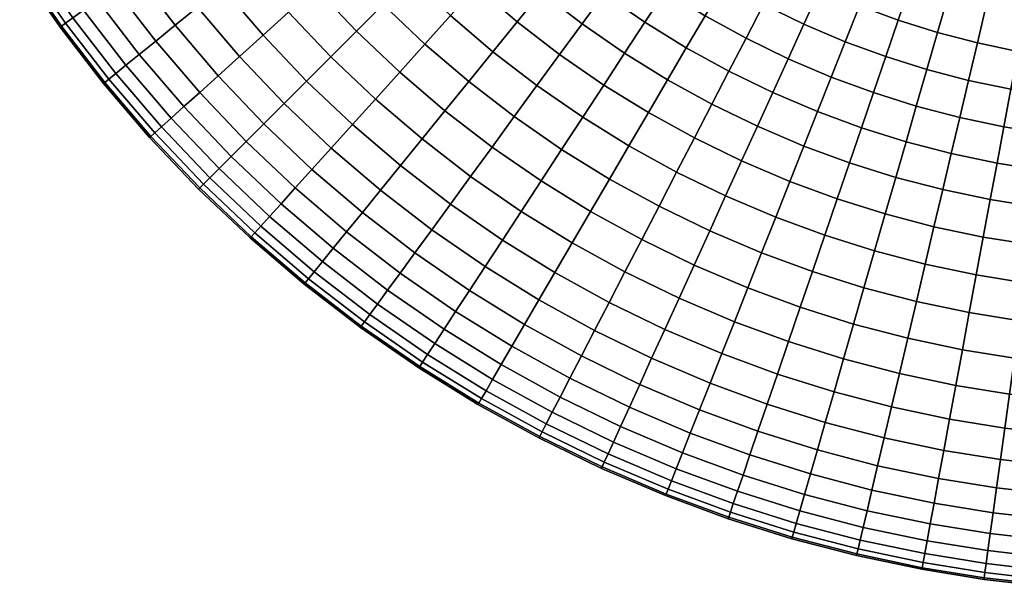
# Model space of a CAD drawing. Extents: x -120 to 2831, y -92 to 75.
# Tile 1 of 256: x -108 to -54, y -75 to -44. Entities that reach past the tile are written whole.
import ezdxf

# ---------------------------------------------------------------- set-up
doc = ezdxf.new("R2010")
doc.units = 0
doc.layers.add('GLASS', color=18, linetype='CONTINUOUS')

msp = doc.modelspace()

# ---------------------------------------------------------------- meshes
at = {"layer": 'GLASS'}
mesh = msp.add_polyface(dxfattribs=at)
corners = [(-100.366, -44.976, 34.812), (-97.973, -47.771, 34.812), (-96.96, -46.858, 36.682), (-99.307, -44.115, 36.682), (-101.262, -45.703, 32.834), (-98.83, -48.544, 32.834), (-101.987, -46.292, 30.782), (-99.524, -49.17, 30.782), (-102.539, -46.741, 28.691), (-100.052, -49.646, 28.691), (-102.922, -47.051, 26.594), (-100.418, -49.976, 26.594), (-103.142, -47.231, 24.522), (-100.63, -50.167, 24.522), (-103.213, -47.288, 22.5), (-100.697, -50.227, 22.5), (-103.142, -47.231, 20.478), (-100.63, -50.167, 20.478), (-102.922, -47.051, 18.406), (-100.418, -49.976, 18.406), (-102.539, -46.741, 16.309), (-100.052, -49.646, 16.309), (-101.987, -46.292, 14.218), (-99.524, -49.17, 14.218), (-101.262, -45.703, 12.166), (-98.83, -48.544, 12.166), (-100.366, -44.976, 10.188), (-97.973, -47.771, 10.188), (-99.307, -44.115, 8.318), (-96.96, -46.858, 8.318), (-100.252, -40.337, 38.41), (-98.098, -43.133, 38.41), (-96.757, -42.043, 39.968), (-98.856, -39.318, 39.968), (-101.51, -41.256, 36.682), (-102.612, -42.061, 34.812), (-103.544, -42.741, 32.834), (-104.299, -43.292, 30.782), (-104.873, -43.711, 28.691), (-105.271, -44.002, 26.594), (-105.501, -44.17, 24.522), (-105.574, -44.223, 22.5), (-105.501, -44.17, 20.478), (-105.271, -44.002, 18.406), (-104.873, -43.711, 16.309), (-104.299, -43.292, 14.218), (-103.544, -42.741, 12.166), (-102.612, -42.061, 10.188), (-101.51, -41.256, 8.318), (-100.252, -40.337, 6.59), (-98.098, -43.133, 6.59), (-105.671, -39.665, 32.834), (-104.705, -39.034, 34.812), (-106.452, -40.176, 30.782), (-107.048, -40.566, 28.691), (-107.46, -40.835, 26.594), (-107.698, -40.991, 24.522), (-107.775, -41.041, 22.5), (-107.698, -40.991, 20.478), (-107.46, -40.835, 18.406), (-107.048, -40.566, 16.309), (-106.452, -40.176, 14.218), (-105.671, -39.665, 12.166), (-104.705, -39.034, 10.188)]
mesh.append_faces([[corners[k] for k in face] for face in [(0, 1, 2, 3), (4, 5, 1, 0), (6, 7, 5, 4), (8, 9, 7, 6), (10, 11, 9, 8), (12, 13, 11, 10), (14, 15, 13, 12), (16, 17, 15, 14), (18, 19, 17, 16), (20, 21, 19, 18), (22, 23, 21, 20), (24, 25, 23, 22), (26, 27, 25, 24), (28, 29, 27, 26), (30, 31, 32, 33), (34, 3, 31, 30), (35, 0, 3, 34), (36, 4, 0, 35), (37, 6, 4, 36), (38, 8, 6, 37), (39, 10, 8, 38), (40, 12, 10, 39), (41, 14, 12, 40), (42, 16, 14, 41), (43, 18, 16, 42), (44, 20, 18, 43), (45, 22, 20, 44), (46, 24, 22, 45), (47, 26, 24, 46), (48, 28, 26, 47), (49, 50, 28, 48), (51, 36, 35, 52), (53, 37, 36, 51), (54, 38, 37, 53), (55, 39, 38, 54), (56, 40, 39, 55), (57, 41, 40, 56), (58, 42, 41, 57), (59, 43, 42, 58), (60, 44, 43, 59), (61, 45, 44, 60), (62, 46, 45, 61), (63, 47, 46, 62)]])
mesh = msp.add_polyface(dxfattribs=at)
corners = [(-70.453, -43.591, 0.091), (-68.22, -44.82, 0.091), (-69.15, -46.616, 0), (-71.473, -45.337, 0), (-71.473, -45.337, 45), (-69.15, -46.616, 45), (-68.22, -44.82, 44.909), (-70.453, -43.591, 44.909), (-72.492, -47.083, 44.909), (-70.08, -48.411, 44.909), (-73.537, -48.872, 44.624), (-71.033, -50.251, 44.624), (-72.492, -47.083, 0.091), (-70.08, -48.411, 0.091), (-71.033, -50.251, 0.376), (-73.537, -48.872, 0.376), (-71.473, -45.337, 0), (-69.15, -46.616, 0), (-72.622, -42.25, 0.091), (-73.729, -43.942, 0), (-71.488, -40.515, 0.376), (-69.408, -41.801, 0.376), (-72.622, -42.25, 44.909), (-69.408, -41.801, 44.624), (-71.488, -40.515, 44.624), (-73.729, -43.942, 45), (-74.835, -45.634, 44.909), (-75.969, -47.369, 44.624), (-77.116, -49.124, 44.131), (-74.595, -50.683, 44.131), (-75.969, -47.369, 0.376), (-74.595, -50.683, 0.869), (-77.116, -49.124, 0.869), (-74.835, -45.634, 0.091), (-73.729, -43.942, 0), (-74.764, -40.769, 0.091), (-75.956, -42.402, 0), (-73.542, -39.095, 0.376), (-75.956, -42.402, 45), (-74.764, -40.769, 44.909), (-77.148, -44.035, 44.909), (-78.37, -45.709, 44.624), (-79.607, -47.402, 44.131), (-78.37, -45.709, 0.376), (-79.607, -47.402, 0.869), (-77.148, -44.035, 0.091), (-75.956, -42.402, 0), (-76.827, -39.18, 0.091), (-78.102, -40.749, 0), (-78.102, -40.749, 45), (-76.827, -39.18, 44.909), (-79.376, -42.318, 44.909), (-80.683, -43.927, 44.624), (-82.005, -45.555, 44.131), (-83.324, -47.178, 43.42), (-80.84, -49.091, 43.42), (-84.617, -48.77, 42.486), (-82.05, -50.749, 42.486), (-83.324, -47.178, 1.58), (-80.84, -49.091, 1.58), (-82.05, -50.749, 2.514), (-84.617, -48.77, 2.514), (-82.005, -45.555, 0.869), (-80.683, -43.927, 0.376), (-79.376, -42.318, 0.091), (-78.102, -40.749, 0), (-82.901, -42.028, 44.624), (-81.513, -40.489, 44.909), (-84.305, -43.586, 44.131), (-85.706, -45.139, 43.42), (-84.305, -43.586, 0.869), (-85.706, -45.139, 1.58), (-82.901, -42.028, 0.376), (-81.513, -40.489, 0.091)]
mesh.append_faces([[corners[k] for k in face] for face in [(0, 1, 2, 3), (4, 5, 6, 7), (8, 9, 5, 4), (10, 11, 9, 8), (12, 13, 14, 15), (16, 17, 13, 12), (18, 0, 3, 19), (20, 21, 0, 18), (22, 7, 23, 24), (25, 4, 7, 22), (26, 8, 4, 25), (27, 10, 8, 26), (28, 29, 10, 27), (30, 15, 31, 32), (33, 12, 15, 30), (34, 16, 12, 33), (35, 18, 19, 36), (37, 20, 18, 35), (38, 25, 22, 39), (40, 26, 25, 38), (41, 27, 26, 40), (42, 28, 27, 41), (43, 30, 32, 44), (45, 33, 30, 43), (46, 34, 33, 45), (47, 35, 36, 48), (49, 38, 39, 50), (51, 40, 38, 49), (52, 41, 40, 51), (53, 42, 41, 52), (54, 55, 42, 53), (56, 57, 55, 54), (58, 59, 60, 61), (62, 44, 59, 58), (63, 43, 44, 62), (64, 45, 43, 63), (65, 46, 45, 64), (66, 52, 51, 67), (68, 53, 52, 66), (69, 54, 53, 68), (70, 62, 58, 71), (72, 63, 62, 70), (73, 64, 63, 72)]])
mesh = msp.add_polyface(dxfattribs=at)
corners = [(-87.08, -46.662, 42.486), (-84.617, -48.77, 42.486), (-83.324, -47.178, 43.42), (-85.706, -45.139, 43.42), (-88.405, -48.131, 41.332), (-85.865, -50.306, 41.332), (-89.657, -49.52, 39.968), (-87.043, -51.757, 39.968), (-88.405, -48.131, 3.668), (-85.865, -50.306, 3.668), (-87.043, -51.757, 5.032), (-89.657, -49.52, 5.032), (-87.08, -46.662, 2.514), (-84.617, -48.77, 2.514), (-85.706, -45.139, 1.58), (-83.324, -47.178, 1.58), (-86.501, -41.501, 44.131), (-84.305, -43.586, 44.131), (-82.901, -42.028, 44.624), (-85.018, -40.018, 44.624), (-87.979, -42.979, 43.42), (-89.43, -44.43, 42.486), (-90.829, -45.829, 41.332), (-92.151, -47.151, 39.968), (-93.373, -48.373, 38.41), (-90.814, -50.803, 38.41), (-92.151, -47.151, 5.032), (-90.814, -50.803, 6.59), (-93.373, -48.373, 6.59), (-90.829, -45.829, 3.668), (-89.43, -44.43, 2.514), (-87.979, -42.979, 1.58), (-86.501, -41.501, 0.869), (-84.305, -43.586, 0.869), (-85.018, -40.018, 0.376), (-82.901, -42.028, 0.376), (-90.139, -40.706, 43.42), (-88.586, -39.305, 44.131), (-91.662, -42.08, 42.486), (-93.131, -43.405, 41.332), (-94.52, -44.657, 39.968), (-95.803, -45.814, 38.41), (-96.96, -46.858, 36.682), (-94.475, -49.475, 36.682), (-97.973, -47.771, 34.812), (-95.44, -50.44, 34.812), (-98.83, -48.544, 32.834), (-96.256, -51.256, 32.834), (-97.973, -47.771, 10.188), (-95.44, -50.44, 10.188), (-96.256, -51.256, 12.166), (-98.83, -48.544, 12.166), (-96.96, -46.858, 8.318), (-94.475, -49.475, 8.318), (-95.803, -45.814, 6.59), (-94.52, -44.657, 5.032), (-93.131, -43.405, 3.668), (-91.662, -42.08, 2.514), (-90.139, -40.706, 1.58), (-88.586, -39.305, 0.869), (-95.306, -40.865, 41.332), (-93.77, -39.618, 42.486), (-96.757, -42.043, 39.968), (-98.098, -43.133, 38.41), (-99.307, -44.115, 36.682), (-98.098, -43.133, 6.59), (-99.307, -44.115, 8.318), (-96.757, -42.043, 5.032), (-95.306, -40.865, 3.668), (-93.77, -39.618, 2.514), (-98.856, -39.318, 5.032), (-100.252, -40.337, 6.59)]
mesh.append_faces([[corners[k] for k in face] for face in [(0, 1, 2, 3), (4, 5, 1, 0), (6, 7, 5, 4), (8, 9, 10, 11), (12, 13, 9, 8), (14, 15, 13, 12), (16, 17, 18, 19), (20, 3, 17, 16), (21, 0, 3, 20), (22, 4, 0, 21), (23, 6, 4, 22), (24, 25, 6, 23), (26, 11, 27, 28), (29, 8, 11, 26), (30, 12, 8, 29), (31, 14, 12, 30), (32, 33, 14, 31), (34, 35, 33, 32), (36, 20, 16, 37), (38, 21, 20, 36), (39, 22, 21, 38), (40, 23, 22, 39), (41, 24, 23, 40), (42, 43, 24, 41), (44, 45, 43, 42), (46, 47, 45, 44), (48, 49, 50, 51), (52, 53, 49, 48), (54, 28, 53, 52), (55, 26, 28, 54), (56, 29, 26, 55), (57, 30, 29, 56), (58, 31, 30, 57), (59, 32, 31, 58), (60, 39, 38, 61), (62, 40, 39, 60), (63, 41, 40, 62), (64, 42, 41, 63), (65, 54, 52, 66), (67, 55, 54, 65), (68, 56, 55, 67), (69, 57, 56, 68), (70, 67, 65, 71)]])
mesh = msp.add_polyface(dxfattribs=at)
corners = [(-58.949, -48.513, 0.091), (-56.581, -49.132, 0.091), (-57.044, -51.1, 0), (-59.507, -50.456, 0), (-58.376, -46.521, 0.376), (-56.105, -47.115, 0.376), (-57.796, -44.506, 0.869), (-55.624, -45.074, 0.869), (-57.219, -42.496, 1.58), (-55.144, -43.038, 1.58), (-57.796, -44.506, 44.131), (-55.624, -45.074, 44.131), (-55.144, -43.038, 43.42), (-57.219, -42.496, 43.42), (-58.376, -46.521, 44.624), (-56.105, -47.115, 44.624), (-58.949, -48.513, 44.909), (-56.581, -49.132, 44.909), (-59.507, -50.456, 45), (-57.044, -51.1, 45), (-61.284, -47.78, 0.091), (-61.936, -49.693, 0), (-60.615, -45.818, 0.376), (-59.939, -43.833, 0.869), (-59.264, -41.854, 1.58), (-59.939, -43.833, 44.131), (-59.264, -41.854, 43.42), (-60.615, -45.818, 44.624), (-61.284, -47.78, 44.909), (-61.936, -49.693, 45), (-63.581, -46.934, 0.091), (-64.325, -48.814, 0), (-62.818, -45.007, 0.376), (-62.046, -43.058, 0.869), (-61.276, -41.113, 1.58), (-62.046, -43.058, 44.131), (-61.276, -41.113, 43.42), (-62.818, -45.007, 44.624), (-63.581, -46.934, 44.909), (-64.325, -48.814, 45), (-65.927, -45.936, 0.091), (-66.765, -47.776, 0), (-65.068, -44.05, 0.376), (-64.198, -42.142, 0.869), (-63.331, -40.239, 1.58), (-65.068, -44.05, 44.624), (-64.198, -42.142, 44.131), (-65.927, -45.936, 44.909), (-66.765, -47.776, 45), (-67.603, -49.616, 44.909), (-65.069, -50.694, 44.909), (-66.765, -47.776, 0), (-64.325, -48.814, 0), (-65.069, -50.694, 0.091), (-67.603, -49.616, 0.091), (-68.22, -44.82, 0.091), (-69.15, -46.616, 0), (-67.266, -42.98, 0.376), (-66.302, -41.118, 0.869), (-67.266, -42.98, 44.624), (-66.302, -41.118, 44.131), (-68.22, -44.82, 44.909), (-69.15, -46.616, 45), (-70.08, -48.411, 44.909), (-69.15, -46.616, 0), (-70.08, -48.411, 0.091), (-69.408, -41.801, 0.376), (-70.453, -43.591, 0.091), (-70.453, -43.591, 44.909), (-69.408, -41.801, 44.624)]
mesh.append_faces([[corners[k] for k in face] for face in [(0, 1, 2, 3), (4, 5, 1, 0), (6, 7, 5, 4), (8, 9, 7, 6), (10, 11, 12, 13), (14, 15, 11, 10), (16, 17, 15, 14), (18, 19, 17, 16), (20, 0, 3, 21), (22, 4, 0, 20), (23, 6, 4, 22), (24, 8, 6, 23), (25, 10, 13, 26), (27, 14, 10, 25), (28, 16, 14, 27), (29, 18, 16, 28), (30, 20, 21, 31), (32, 22, 20, 30), (33, 23, 22, 32), (34, 24, 23, 33), (35, 25, 26, 36), (37, 27, 25, 35), (38, 28, 27, 37), (39, 29, 28, 38), (40, 30, 31, 41), (42, 32, 30, 40), (43, 33, 32, 42), (44, 34, 33, 43), (45, 37, 35, 46), (47, 38, 37, 45), (48, 39, 38, 47), (49, 50, 39, 48), (51, 52, 53, 54), (55, 40, 41, 56), (57, 42, 40, 55), (58, 43, 42, 57), (59, 45, 46, 60), (61, 47, 45, 59), (62, 48, 47, 61), (63, 49, 48, 62), (64, 51, 54, 65), (66, 57, 55, 67), (68, 61, 59, 69)]])
mesh = msp.add_polyface(dxfattribs=at)
corners = [(-49.422, -48.203, 0.376), (-47.213, -48.355, 0.376), (-47.308, -50.425, 0.091), (-49.612, -50.267, 0.091), (-49.231, -46.115, 0.869), (-47.118, -46.261, 0.869), (-49.04, -44.033, 1.58), (-47.022, -44.172, 1.58), (-48.852, -41.989, 2.514), (-46.928, -42.122, 2.514), (-49.04, -44.033, 43.42), (-47.022, -44.172, 43.42), (-46.928, -42.122, 42.486), (-48.852, -41.989, 42.486), (-49.231, -46.115, 44.131), (-47.118, -46.261, 44.131), (-49.422, -48.203, 44.624), (-47.213, -48.355, 44.624), (-49.612, -50.267, 44.909), (-47.308, -50.425, 44.909), (-51.622, -47.951, 0.376), (-51.906, -50.004, 0.091), (-51.335, -45.874, 0.869), (-51.049, -43.802, 1.58), (-50.769, -41.769, 2.514), (-51.049, -43.802, 43.42), (-50.769, -41.769, 42.486), (-51.335, -45.874, 44.131), (-51.622, -47.951, 44.624), (-51.906, -50.004, 44.909), (-53.808, -47.598, 0.376), (-54.185, -49.636, 0.091), (-53.427, -45.536, 0.869), (-53.046, -43.48, 1.58), (-52.673, -41.462, 2.514), (-53.046, -43.48, 43.42), (-52.673, -41.462, 42.486), (-53.427, -45.536, 44.131), (-53.808, -47.598, 44.624), (-54.185, -49.636, 44.909), (-56.105, -47.115, 0.376), (-56.581, -49.132, 0.091), (-55.624, -45.074, 0.869), (-55.144, -43.038, 1.58), (-54.674, -41.041, 2.514), (-55.144, -43.038, 43.42), (-54.674, -41.041, 42.486), (-55.624, -45.074, 44.131), (-56.105, -47.115, 44.624), (-56.581, -49.132, 44.909), (-57.044, -51.1, 45), (-54.553, -51.624, 45), (-56.652, -40.524, 2.514), (-57.219, -42.496, 1.58), (-57.219, -42.496, 43.42), (-56.652, -40.524, 42.486), (-45, -46.309, 0.869), (-45, -48.406, 0.376), (-45, -50.478, 0.091), (-45, -42.166, 2.514), (-45, -44.218, 1.58), (-45, -46.309, 44.131), (-45, -44.218, 43.42), (-45, -50.478, 44.909), (-45, -48.406, 44.624), (-45, -42.166, 42.486)]
mesh.append_faces([[corners[k] for k in face] for face in [(0, 1, 2, 3), (4, 5, 1, 0), (6, 7, 5, 4), (8, 9, 7, 6), (10, 11, 12, 13), (14, 15, 11, 10), (16, 17, 15, 14), (18, 19, 17, 16), (20, 0, 3, 21), (22, 4, 0, 20), (23, 6, 4, 22), (24, 8, 6, 23), (25, 10, 13, 26), (27, 14, 10, 25), (28, 16, 14, 27), (29, 18, 16, 28), (30, 20, 21, 31), (32, 22, 20, 30), (33, 23, 22, 32), (34, 24, 23, 33), (35, 25, 26, 36), (37, 27, 25, 35), (38, 28, 27, 37), (39, 29, 28, 38), (40, 30, 31, 41), (42, 32, 30, 40), (43, 33, 32, 42), (44, 34, 33, 43), (45, 35, 36, 46), (47, 37, 35, 45), (48, 38, 37, 47), (49, 39, 38, 48), (50, 51, 39, 49), (52, 44, 43, 53), (54, 45, 46, 55), (56, 57, 1, 5), (57, 58, 2, 1), (59, 60, 7, 9), (60, 56, 5, 7), (61, 62, 11, 15), (63, 64, 17, 19), (64, 61, 15, 17), (62, 65, 12, 11)]])
mesh = msp.add_polyface(dxfattribs=at)
corners = [(-71.049, -57.18, 42.486), (-68.129, -58.422, 42.486), (-67.373, -56.515, 43.42), (-70.199, -55.313, 43.42), (-70.199, -55.313, 1.58), (-67.373, -56.515, 1.58), (-68.129, -58.422, 2.514), (-71.049, -57.18, 2.514), (-71.033, -50.251, 44.624), (-68.462, -51.501, 44.624), (-67.603, -49.616, 44.909), (-70.08, -48.411, 44.909), (-71.998, -52.113, 44.131), (-69.332, -53.41, 44.131), (-72.959, -53.969, 43.42), (-73.903, -55.791, 42.486), (-74.813, -57.548, 41.332), (-71.869, -58.98, 41.332), (-73.903, -55.791, 2.514), (-71.869, -58.98, 3.668), (-74.813, -57.548, 3.668), (-72.959, -53.969, 1.58), (-71.998, -52.113, 0.869), (-69.332, -53.41, 0.869), (-71.033, -50.251, 0.376), (-68.462, -51.501, 0.376), (-70.08, -48.411, 0.091), (-67.603, -49.616, 0.091), (-74.595, -50.683, 44.131), (-73.537, -48.872, 44.624), (-75.649, -52.489, 43.42), (-76.684, -54.261, 42.486), (-77.681, -55.969, 41.332), (-77.681, -55.969, 3.668), (-75.673, -59.208, 5.032), (-78.624, -57.583, 5.032), (-76.684, -54.261, 2.514), (-75.649, -52.489, 1.58), (-74.595, -50.683, 0.869), (-73.537, -48.872, 0.376), (-78.261, -50.874, 43.42), (-77.116, -49.124, 44.131), (-79.383, -52.592, 42.486), (-80.466, -54.248, 41.332), (-81.489, -55.812, 39.968), (-78.624, -57.583, 39.968), (-82.435, -57.259, 38.41), (-79.495, -59.076, 38.41), (-81.489, -55.812, 5.032), (-79.495, -59.076, 6.59), (-82.435, -57.259, 6.59), (-80.466, -54.248, 3.668), (-79.383, -52.592, 2.514), (-78.261, -50.874, 1.58), (-77.116, -49.124, 0.869), (-80.84, -49.091, 43.42), (-79.607, -47.402, 44.131), (-82.05, -50.749, 42.486), (-83.216, -52.346, 41.332), (-84.318, -53.856, 39.968), (-85.337, -55.252, 38.41), (-84.318, -53.856, 5.032), (-85.337, -55.252, 6.59), (-83.216, -52.346, 3.668), (-82.05, -50.749, 2.514), (-80.84, -49.091, 1.58), (-79.607, -47.402, 0.869), (-85.865, -50.306, 41.332), (-84.617, -48.77, 42.486), (-84.617, -48.77, 2.514), (-85.865, -50.306, 3.668)]
mesh.append_faces([[corners[k] for k in face] for face in [(0, 1, 2, 3), (4, 5, 6, 7), (8, 9, 10, 11), (12, 13, 9, 8), (14, 3, 13, 12), (15, 0, 3, 14), (16, 17, 0, 15), (18, 7, 19, 20), (21, 4, 7, 18), (22, 23, 4, 21), (24, 25, 23, 22), (26, 27, 25, 24), (28, 12, 8, 29), (30, 14, 12, 28), (31, 15, 14, 30), (32, 16, 15, 31), (33, 20, 34, 35), (36, 18, 20, 33), (37, 21, 18, 36), (38, 22, 21, 37), (39, 24, 22, 38), (40, 30, 28, 41), (42, 31, 30, 40), (43, 32, 31, 42), (44, 45, 32, 43), (46, 47, 45, 44), (48, 35, 49, 50), (51, 33, 35, 48), (52, 36, 33, 51), (53, 37, 36, 52), (54, 38, 37, 53), (55, 40, 41, 56), (57, 42, 40, 55), (58, 43, 42, 57), (59, 44, 43, 58), (60, 46, 44, 59), (61, 48, 50, 62), (63, 51, 48, 61), (64, 52, 51, 63), (65, 53, 52, 64), (66, 54, 53, 65), (67, 58, 57, 68), (69, 64, 63, 70)]])
mesh = msp.add_polyface(dxfattribs=at)
corners = [(-92.288, -58.213, 22.5), (-89.223, -60.575, 22.5), (-89.17, -60.501, 24.522), (-92.231, -58.143, 24.522), (-92.231, -58.143, 20.478), (-89.17, -60.501, 20.478), (-92.771, -52.974, 34.812), (-89.976, -55.366, 34.812), (-89.115, -54.307, 36.682), (-91.857, -51.96, 36.682), (-93.544, -53.831, 32.834), (-90.703, -56.262, 32.834), (-94.169, -54.524, 30.782), (-91.292, -56.987, 30.782), (-94.646, -55.052, 28.691), (-91.741, -57.539, 28.691), (-94.976, -55.418, 26.594), (-92.051, -57.922, 26.594), (-95.166, -55.63, 24.522), (-95.227, -55.697, 22.5), (-95.166, -55.63, 20.478), (-94.976, -55.418, 18.406), (-92.051, -57.922, 18.406), (-94.646, -55.052, 16.309), (-91.741, -57.539, 16.309), (-94.169, -54.524, 14.218), (-91.292, -56.987, 14.218), (-93.544, -53.831, 12.166), (-90.703, -56.262, 12.166), (-92.771, -52.974, 10.188), (-89.976, -55.366, 10.188), (-91.857, -51.96, 8.318), (-89.115, -54.307, 8.318), (-94.475, -49.475, 36.682), (-90.814, -50.803, 38.41), (-93.373, -48.373, 38.41), (-95.44, -50.44, 34.812), (-96.256, -51.256, 32.834), (-96.916, -51.916, 30.782), (-97.419, -52.419, 28.691), (-97.767, -52.767, 26.594), (-97.969, -52.969, 24.522), (-98.033, -53.033, 22.5), (-97.969, -52.969, 20.478), (-97.767, -52.767, 18.406), (-97.419, -52.419, 16.309), (-96.916, -51.916, 14.218), (-96.256, -51.256, 12.166), (-95.44, -50.44, 10.188), (-94.475, -49.475, 8.318), (-93.373, -48.373, 6.59), (-90.814, -50.803, 6.59), (-99.524, -49.17, 30.782), (-98.83, -48.544, 32.834), (-100.052, -49.646, 28.691), (-100.418, -49.976, 26.594), (-100.63, -50.167, 24.522), (-100.697, -50.227, 22.5), (-100.63, -50.167, 20.478), (-100.418, -49.976, 18.406), (-100.052, -49.646, 16.309), (-99.524, -49.17, 14.218), (-98.83, -48.544, 12.166)]
mesh.append_faces([[corners[k] for k in face] for face in [(0, 1, 2, 3), (4, 5, 1, 0), (6, 7, 8, 9), (10, 11, 7, 6), (12, 13, 11, 10), (14, 15, 13, 12), (16, 17, 15, 14), (18, 3, 17, 16), (19, 0, 3, 18), (20, 4, 0, 19), (21, 22, 4, 20), (23, 24, 22, 21), (25, 26, 24, 23), (27, 28, 26, 25), (29, 30, 28, 27), (31, 32, 30, 29), (33, 9, 34, 35), (36, 6, 9, 33), (37, 10, 6, 36), (38, 12, 10, 37), (39, 14, 12, 38), (40, 16, 14, 39), (41, 18, 16, 40), (42, 19, 18, 41), (43, 20, 19, 42), (44, 21, 20, 43), (45, 23, 21, 44), (46, 25, 23, 45), (47, 27, 25, 46), (48, 29, 27, 47), (49, 31, 29, 48), (50, 51, 31, 49), (52, 38, 37, 53), (54, 39, 38, 52), (55, 40, 39, 54), (56, 41, 40, 55), (57, 42, 41, 56), (58, 43, 42, 57), (59, 44, 43, 58), (60, 45, 44, 59), (61, 46, 45, 60), (62, 47, 46, 61)]])
mesh = msp.add_polyface(dxfattribs=at)
corners = [(-57.984, -55.085, 44.624), (-55.298, -55.649, 44.624), (-54.921, -53.611, 44.909), (-57.508, -53.067, 44.909), (-58.465, -57.126, 44.131), (-55.68, -57.711, 44.131), (-58.944, -59.161, 43.42), (-56.06, -59.767, 43.42), (-58.465, -57.126, 0.869), (-55.68, -57.711, 0.869), (-56.06, -59.767, 1.58), (-58.944, -59.161, 1.58), (-57.984, -55.085, 0.376), (-55.298, -55.649, 0.376), (-57.508, -53.067, 0.091), (-54.921, -53.611, 0.091), (-60.066, -52.399, 44.909), (-57.044, -51.1, 45), (-59.507, -50.456, 45), (-60.638, -54.39, 44.624), (-61.218, -56.406, 44.131), (-61.796, -58.415, 43.42), (-62.363, -60.387, 42.486), (-59.415, -61.158, 42.486), (-61.796, -58.415, 1.58), (-59.415, -61.158, 2.514), (-62.363, -60.387, 2.514), (-61.218, -56.406, 0.869), (-60.638, -54.39, 0.376), (-60.066, -52.399, 0.091), (-59.507, -50.456, 0), (-57.044, -51.1, 0), (-62.588, -51.607, 44.909), (-61.936, -49.693, 45), (-63.257, -53.568, 44.624), (-63.933, -55.553, 44.131), (-64.608, -57.533, 43.42), (-65.27, -59.475, 42.486), (-64.608, -57.533, 1.58), (-65.27, -59.475, 2.514), (-63.933, -55.553, 0.869), (-63.257, -53.568, 0.376), (-62.588, -51.607, 0.091), (-61.936, -49.693, 0), (-65.069, -50.694, 44.909), (-64.325, -48.814, 45), (-65.832, -52.621, 44.624), (-66.604, -54.57, 44.131), (-67.373, -56.515, 43.42), (-68.129, -58.422, 42.486), (-68.129, -58.422, 2.514), (-65.908, -61.347, 3.668), (-68.857, -60.262, 3.668), (-67.373, -56.515, 1.58), (-66.604, -54.57, 0.869), (-65.832, -52.621, 0.376), (-65.069, -50.694, 0.091), (-64.325, -48.814, 0), (-68.462, -51.501, 44.624), (-67.603, -49.616, 44.909), (-69.332, -53.41, 44.131), (-70.199, -55.313, 43.42), (-69.332, -53.41, 0.869), (-70.199, -55.313, 1.58), (-68.462, -51.501, 0.376), (-67.603, -49.616, 0.091)]
mesh.append_faces([[corners[k] for k in face] for face in [(0, 1, 2, 3), (4, 5, 1, 0), (6, 7, 5, 4), (8, 9, 10, 11), (12, 13, 9, 8), (14, 15, 13, 12), (16, 3, 17, 18), (19, 0, 3, 16), (20, 4, 0, 19), (21, 6, 4, 20), (22, 23, 6, 21), (24, 11, 25, 26), (27, 8, 11, 24), (28, 12, 8, 27), (29, 14, 12, 28), (30, 31, 14, 29), (32, 16, 18, 33), (34, 19, 16, 32), (35, 20, 19, 34), (36, 21, 20, 35), (37, 22, 21, 36), (38, 24, 26, 39), (40, 27, 24, 38), (41, 28, 27, 40), (42, 29, 28, 41), (43, 30, 29, 42), (44, 32, 33, 45), (46, 34, 32, 44), (47, 35, 34, 46), (48, 36, 35, 47), (49, 37, 36, 48), (50, 39, 51, 52), (53, 38, 39, 50), (54, 40, 38, 53), (55, 41, 40, 54), (56, 42, 41, 55), (57, 43, 42, 56), (58, 46, 44, 59), (60, 47, 46, 58), (61, 48, 47, 60), (62, 54, 53, 63), (64, 55, 54, 62), (65, 56, 55, 64)]])
mesh = msp.add_polyface(dxfattribs=at)
corners = [(-49.612, -50.267, 0.091), (-47.308, -50.425, 0.091), (-47.401, -52.445, 0), (-49.796, -52.28, 0), (-49.796, -52.28, 45), (-47.401, -52.445, 45), (-47.308, -50.425, 44.909), (-49.612, -50.267, 44.909), (-49.981, -54.294, 44.909), (-47.493, -54.465, 44.909), (-50.171, -56.357, 44.624), (-47.588, -56.535, 44.624), (-50.362, -58.446, 44.131), (-47.684, -58.63, 44.131), (-50.553, -60.528, 43.42), (-47.779, -60.719, 43.42), (-50.362, -58.446, 0.869), (-47.684, -58.63, 0.869), (-47.779, -60.719, 1.58), (-50.553, -60.528, 1.58), (-50.171, -56.357, 0.376), (-47.588, -56.535, 0.376), (-49.981, -54.294, 0.091), (-47.493, -54.465, 0.091), (-49.796, -52.28, 0), (-47.401, -52.445, 0), (-51.906, -50.004, 0.091), (-52.182, -52.006, 0), (-52.182, -52.006, 45), (-51.906, -50.004, 44.909), (-52.459, -54.009, 44.909), (-52.742, -56.062, 44.624), (-53.029, -58.139, 44.131), (-53.315, -60.211, 43.42), (-53.029, -58.139, 0.869), (-53.315, -60.211, 1.58), (-52.742, -56.062, 0.376), (-52.459, -54.009, 0.091), (-52.182, -52.006, 0), (-54.185, -49.636, 0.091), (-54.553, -51.624, 0), (-54.553, -51.624, 45), (-54.185, -49.636, 44.909), (-54.921, -53.611, 44.909), (-55.298, -55.649, 44.624), (-55.68, -57.711, 44.131), (-56.06, -59.767, 43.42), (-55.68, -57.711, 0.869), (-56.06, -59.767, 1.58), (-55.298, -55.649, 0.376), (-54.921, -53.611, 0.091), (-54.553, -51.624, 0), (-56.581, -49.132, 0.091), (-57.044, -51.1, 0), (-57.508, -53.067, 44.909), (-57.044, -51.1, 45), (-57.044, -51.1, 0), (-57.508, -53.067, 0.091), (-45, -50.478, 0.091), (-45, -52.5, 0), (-45, -52.5, 45), (-45, -50.478, 44.909), (-45, -56.594, 44.624), (-45, -54.522, 44.909), (-45, -60.782, 43.42), (-45, -58.691, 44.131), (-45, -56.594, 0.376), (-45, -58.691, 0.869), (-45, -52.5, 0), (-45, -54.522, 0.091), (-45, -60.782, 1.58)]
mesh.append_faces([[corners[k] for k in face] for face in [(0, 1, 2, 3), (4, 5, 6, 7), (8, 9, 5, 4), (10, 11, 9, 8), (12, 13, 11, 10), (14, 15, 13, 12), (16, 17, 18, 19), (20, 21, 17, 16), (22, 23, 21, 20), (24, 25, 23, 22), (26, 0, 3, 27), (28, 4, 7, 29), (30, 8, 4, 28), (31, 10, 8, 30), (32, 12, 10, 31), (33, 14, 12, 32), (34, 16, 19, 35), (36, 20, 16, 34), (37, 22, 20, 36), (38, 24, 22, 37), (39, 26, 27, 40), (41, 28, 29, 42), (43, 30, 28, 41), (44, 31, 30, 43), (45, 32, 31, 44), (46, 33, 32, 45), (47, 34, 35, 48), (49, 36, 34, 47), (50, 37, 36, 49), (51, 38, 37, 50), (52, 39, 40, 53), (54, 43, 41, 55), (56, 51, 50, 57), (58, 59, 2, 1), (60, 61, 6, 5), (62, 63, 9, 11), (64, 65, 13, 15), (65, 62, 11, 13), (66, 67, 17, 21), (68, 69, 23, 25), (69, 66, 21, 23), (67, 70, 18, 17), (5, 9, 63, 60)]])
mesh = msp.add_polyface(dxfattribs=at)
corners = [(-85.835, -62.46, 26.594), (-82.629, -64.442, 26.594), (-82.38, -64.017, 28.691), (-85.565, -62.048, 28.691), (-85.991, -62.698, 24.522), (-82.773, -64.688, 24.522), (-86.041, -62.775, 22.5), (-82.818, -64.767, 22.5), (-85.991, -62.698, 20.478), (-82.773, -64.688, 20.478), (-85.835, -62.46, 18.406), (-82.629, -64.442, 18.406), (-86.256, -56.51, 36.682), (-83.287, -58.563, 36.682), (-82.435, -57.259, 38.41), (-85.337, -55.252, 38.41), (-87.061, -57.612, 34.812), (-84.034, -59.705, 34.812), (-87.741, -58.544, 32.834), (-84.665, -60.671, 32.834), (-88.292, -59.299, 30.782), (-85.176, -61.452, 30.782), (-88.711, -59.873, 28.691), (-89.002, -60.271, 26.594), (-89.17, -60.501, 24.522), (-89.223, -60.575, 22.5), (-89.17, -60.501, 20.478), (-89.002, -60.271, 18.406), (-88.711, -59.873, 16.309), (-85.565, -62.048, 16.309), (-88.292, -59.299, 14.218), (-85.176, -61.452, 14.218), (-87.741, -58.544, 12.166), (-84.665, -60.671, 12.166), (-87.061, -57.612, 10.188), (-84.034, -59.705, 10.188), (-86.256, -56.51, 8.318), (-83.287, -58.563, 8.318), (-85.337, -55.252, 6.59), (-82.435, -57.259, 6.59), (-87.043, -51.757, 39.968), (-84.318, -53.856, 39.968), (-83.216, -52.346, 41.332), (-85.865, -50.306, 41.332), (-88.133, -53.098, 38.41), (-89.115, -54.307, 36.682), (-89.976, -55.366, 34.812), (-90.703, -56.262, 32.834), (-91.292, -56.987, 30.782), (-91.741, -57.539, 28.691), (-92.051, -57.922, 26.594), (-92.231, -58.143, 24.522), (-92.051, -57.922, 18.406), (-92.231, -58.143, 20.478), (-91.741, -57.539, 16.309), (-91.292, -56.987, 14.218), (-90.703, -56.262, 12.166), (-89.976, -55.366, 10.188), (-89.115, -54.307, 8.318), (-88.133, -53.098, 6.59), (-87.043, -51.757, 5.032), (-84.318, -53.856, 5.032), (-85.865, -50.306, 3.668), (-83.216, -52.346, 3.668), (-90.814, -50.803, 38.41), (-89.657, -49.52, 39.968), (-91.857, -51.96, 36.682), (-90.814, -50.803, 6.59), (-91.857, -51.96, 8.318), (-89.657, -49.52, 5.032)]
mesh.append_faces([[corners[k] for k in face] for face in [(0, 1, 2, 3), (4, 5, 1, 0), (6, 7, 5, 4), (8, 9, 7, 6), (10, 11, 9, 8), (12, 13, 14, 15), (16, 17, 13, 12), (18, 19, 17, 16), (20, 21, 19, 18), (22, 3, 21, 20), (23, 0, 3, 22), (24, 4, 0, 23), (25, 6, 4, 24), (26, 8, 6, 25), (27, 10, 8, 26), (28, 29, 10, 27), (30, 31, 29, 28), (32, 33, 31, 30), (34, 35, 33, 32), (36, 37, 35, 34), (38, 39, 37, 36), (40, 41, 42, 43), (44, 15, 41, 40), (45, 12, 15, 44), (46, 16, 12, 45), (47, 18, 16, 46), (48, 20, 18, 47), (49, 22, 20, 48), (50, 23, 22, 49), (51, 24, 23, 50), (52, 27, 26, 53), (54, 28, 27, 52), (55, 30, 28, 54), (56, 32, 30, 55), (57, 34, 32, 56), (58, 36, 34, 57), (59, 38, 36, 58), (60, 61, 38, 59), (62, 63, 61, 60), (64, 44, 40, 65), (66, 45, 44, 64), (67, 59, 58, 68), (69, 60, 59, 67)]])
mesh = msp.add_polyface(dxfattribs=at)
corners = [(-77.812, -63.337, 34.812), (-74.572, -64.913, 34.812), (-74.007, -63.672, 36.682), (-77.185, -62.126, 36.682), (-78.343, -64.362, 32.834), (-75.051, -65.964, 32.834), (-78.773, -65.191, 30.782), (-75.438, -66.813, 30.782), (-79.1, -65.823, 28.691), (-75.733, -67.461, 28.691), (-79.327, -66.26, 26.594), (-75.937, -67.909, 26.594), (-79.458, -66.513, 24.522), (-76.055, -68.168, 24.522), (-79.5, -66.594, 22.5), (-76.093, -68.251, 22.5), (-79.458, -66.513, 20.478), (-76.055, -68.168, 20.478), (-79.327, -66.26, 18.406), (-75.937, -67.909, 18.406), (-79.1, -65.823, 16.309), (-75.733, -67.461, 16.309), (-78.773, -65.191, 14.218), (-75.438, -66.813, 14.218), (-78.343, -64.362, 12.166), (-75.051, -65.964, 12.166), (-77.812, -63.337, 10.188), (-74.572, -64.913, 10.188), (-78.624, -57.583, 39.968), (-75.673, -59.208, 39.968), (-74.813, -57.548, 41.332), (-77.681, -55.969, 41.332), (-79.495, -59.076, 38.41), (-76.468, -60.742, 38.41), (-80.281, -60.421, 36.682), (-80.969, -61.6, 34.812), (-81.551, -62.596, 32.834), (-82.022, -63.403, 30.782), (-82.38, -64.017, 28.691), (-82.629, -64.442, 26.594), (-82.773, -64.688, 24.522), (-82.818, -64.767, 22.5), (-82.773, -64.688, 20.478), (-82.629, -64.442, 18.406), (-82.38, -64.017, 16.309), (-82.022, -63.403, 14.218), (-81.551, -62.596, 12.166), (-80.969, -61.6, 10.188), (-80.281, -60.421, 8.318), (-77.185, -62.126, 8.318), (-79.495, -59.076, 6.59), (-76.468, -60.742, 6.59), (-78.624, -57.583, 5.032), (-75.673, -59.208, 5.032), (-83.287, -58.563, 36.682), (-82.435, -57.259, 38.41), (-84.034, -59.705, 34.812), (-84.665, -60.671, 32.834), (-85.176, -61.452, 30.782), (-85.565, -62.048, 28.691), (-85.565, -62.048, 16.309), (-85.835, -62.46, 18.406), (-85.176, -61.452, 14.218), (-84.665, -60.671, 12.166), (-84.034, -59.705, 10.188), (-83.287, -58.563, 8.318), (-82.435, -57.259, 6.59)]
mesh.append_faces([[corners[k] for k in face] for face in [(0, 1, 2, 3), (4, 5, 1, 0), (6, 7, 5, 4), (8, 9, 7, 6), (10, 11, 9, 8), (12, 13, 11, 10), (14, 15, 13, 12), (16, 17, 15, 14), (18, 19, 17, 16), (20, 21, 19, 18), (22, 23, 21, 20), (24, 25, 23, 22), (26, 27, 25, 24), (28, 29, 30, 31), (32, 33, 29, 28), (34, 3, 33, 32), (35, 0, 3, 34), (36, 4, 0, 35), (37, 6, 4, 36), (38, 8, 6, 37), (39, 10, 8, 38), (40, 12, 10, 39), (41, 14, 12, 40), (42, 16, 14, 41), (43, 18, 16, 42), (44, 20, 18, 43), (45, 22, 20, 44), (46, 24, 22, 45), (47, 26, 24, 46), (48, 49, 26, 47), (50, 51, 49, 48), (52, 53, 51, 50), (54, 34, 32, 55), (56, 35, 34, 54), (57, 36, 35, 56), (58, 37, 36, 57), (59, 38, 37, 58), (60, 44, 43, 61), (62, 45, 44, 60), (63, 46, 45, 62), (64, 47, 46, 63), (65, 48, 47, 64), (66, 50, 48, 65)]])
mesh = msp.add_polyface(dxfattribs=at)
corners = [(-71.257, -66.324, 34.812), (-68.011, -67.519, 34.812), (-67.571, -66.227, 36.682), (-70.755, -65.055, 36.682), (-71.682, -67.397, 32.834), (-68.383, -68.611, 32.834), (-72.025, -68.265, 30.782), (-68.685, -69.495, 30.782), (-72.287, -68.927, 28.691), (-68.914, -70.168, 28.691), (-72.469, -69.385, 26.594), (-69.073, -70.635, 26.594), (-72.573, -69.65, 24.522), (-69.165, -70.904, 24.522), (-72.607, -69.734, 22.5), (-69.194, -70.99, 22.5), (-72.573, -69.65, 20.478), (-69.165, -70.904, 20.478), (-72.469, -69.385, 18.406), (-69.073, -70.635, 18.406), (-72.287, -68.927, 16.309), (-68.914, -70.168, 16.309), (-72.025, -68.265, 14.218), (-68.685, -69.495, 14.218), (-71.682, -67.397, 12.166), (-68.383, -68.611, 12.166), (-71.257, -66.324, 10.188), (-68.011, -67.519, 10.188), (-70.755, -65.055, 8.318), (-67.571, -66.227, 8.318), (-71.869, -58.98, 41.332), (-68.857, -60.262, 41.332), (-68.129, -58.422, 42.486), (-71.049, -57.18, 42.486), (-72.644, -60.681, 39.968), (-69.545, -62, 39.968), (-73.361, -62.254, 38.41), (-70.181, -63.607, 38.41), (-74.007, -63.672, 36.682), (-74.572, -64.913, 34.812), (-75.051, -65.964, 32.834), (-75.438, -66.813, 30.782), (-75.733, -67.461, 28.691), (-75.937, -67.909, 26.594), (-76.055, -68.168, 24.522), (-76.093, -68.251, 22.5), (-76.055, -68.168, 20.478), (-75.937, -67.909, 18.406), (-75.733, -67.461, 16.309), (-75.438, -66.813, 14.218), (-75.051, -65.964, 12.166), (-74.572, -64.913, 10.188), (-74.007, -63.672, 8.318), (-73.361, -62.254, 6.59), (-70.181, -63.607, 6.59), (-72.644, -60.681, 5.032), (-69.545, -62, 5.032), (-71.869, -58.98, 3.668), (-68.857, -60.262, 3.668), (-71.049, -57.18, 2.514), (-68.129, -58.422, 2.514), (-75.673, -59.208, 39.968), (-74.813, -57.548, 41.332), (-76.468, -60.742, 38.41), (-77.185, -62.126, 36.682), (-77.185, -62.126, 8.318), (-77.812, -63.337, 10.188), (-76.468, -60.742, 6.59), (-75.673, -59.208, 5.032), (-74.813, -57.548, 3.668)]
mesh.append_faces([[corners[k] for k in face] for face in [(0, 1, 2, 3), (4, 5, 1, 0), (6, 7, 5, 4), (8, 9, 7, 6), (10, 11, 9, 8), (12, 13, 11, 10), (14, 15, 13, 12), (16, 17, 15, 14), (18, 19, 17, 16), (20, 21, 19, 18), (22, 23, 21, 20), (24, 25, 23, 22), (26, 27, 25, 24), (28, 29, 27, 26), (30, 31, 32, 33), (34, 35, 31, 30), (36, 37, 35, 34), (38, 3, 37, 36), (39, 0, 3, 38), (40, 4, 0, 39), (41, 6, 4, 40), (42, 8, 6, 41), (43, 10, 8, 42), (44, 12, 10, 43), (45, 14, 12, 44), (46, 16, 14, 45), (47, 18, 16, 46), (48, 20, 18, 47), (49, 22, 20, 48), (50, 24, 22, 49), (51, 26, 24, 50), (52, 28, 26, 51), (53, 54, 28, 52), (55, 56, 54, 53), (57, 58, 56, 55), (59, 60, 58, 57), (61, 34, 30, 62), (63, 36, 34, 61), (64, 38, 36, 63), (65, 52, 51, 66), (67, 53, 52, 65), (68, 55, 53, 67), (69, 57, 55, 68)]])
mesh = msp.add_polyface(dxfattribs=at)
corners = [(-59.415, -61.158, 42.486), (-56.434, -61.785, 42.486), (-56.06, -59.767, 43.42), (-58.944, -59.161, 43.42), (-59.869, -63.083, 41.332), (-56.794, -63.73, 41.332), (-60.298, -64.903, 39.968), (-57.134, -65.568, 39.968), (-60.694, -66.585, 38.41), (-57.448, -67.268, 38.41), (-61.052, -68.102, 36.682), (-57.732, -68.8, 36.682), (-61.365, -69.43, 34.812), (-57.98, -70.142, 34.812), (-61.052, -68.102, 8.318), (-57.732, -68.8, 8.318), (-57.98, -70.142, 10.188), (-61.365, -69.43, 10.188), (-60.694, -66.585, 6.59), (-57.448, -67.268, 6.59), (-60.298, -64.903, 5.032), (-57.134, -65.568, 5.032), (-59.869, -63.083, 3.668), (-56.794, -63.73, 3.668), (-59.415, -61.158, 2.514), (-56.434, -61.785, 2.514), (-58.944, -59.161, 1.58), (-56.06, -59.767, 1.58), (-62.909, -62.288, 41.332), (-62.363, -60.387, 42.486), (-63.426, -64.085, 39.968), (-63.903, -65.746, 38.41), (-64.334, -67.243, 36.682), (-64.711, -68.555, 34.812), (-65.03, -69.664, 32.834), (-61.63, -70.553, 32.834), (-64.711, -68.555, 10.188), (-61.63, -70.553, 12.166), (-65.03, -69.664, 12.166), (-64.334, -67.243, 8.318), (-63.903, -65.746, 6.59), (-63.426, -64.085, 5.032), (-62.909, -62.288, 3.668), (-62.363, -60.387, 2.514), (-65.908, -61.347, 41.332), (-65.27, -59.475, 42.486), (-66.511, -63.117, 39.968), (-67.068, -64.753, 38.41), (-67.571, -66.227, 36.682), (-68.011, -67.519, 34.812), (-68.383, -68.611, 32.834), (-68.011, -67.519, 10.188), (-68.383, -68.611, 12.166), (-67.571, -66.227, 8.318), (-67.068, -64.753, 6.59), (-66.511, -63.117, 5.032), (-65.908, -61.347, 3.668), (-65.27, -59.475, 2.514), (-68.857, -60.262, 41.332), (-68.129, -58.422, 42.486), (-69.545, -62, 39.968), (-70.181, -63.607, 38.41), (-70.755, -65.055, 36.682), (-70.181, -63.607, 6.59), (-70.755, -65.055, 8.318), (-69.545, -62, 5.032), (-68.857, -60.262, 3.668)]
mesh.append_faces([[corners[k] for k in face] for face in [(0, 1, 2, 3), (4, 5, 1, 0), (6, 7, 5, 4), (8, 9, 7, 6), (10, 11, 9, 8), (12, 13, 11, 10), (14, 15, 16, 17), (18, 19, 15, 14), (20, 21, 19, 18), (22, 23, 21, 20), (24, 25, 23, 22), (26, 27, 25, 24), (28, 4, 0, 29), (30, 6, 4, 28), (31, 8, 6, 30), (32, 10, 8, 31), (33, 12, 10, 32), (34, 35, 12, 33), (36, 17, 37, 38), (39, 14, 17, 36), (40, 18, 14, 39), (41, 20, 18, 40), (42, 22, 20, 41), (43, 24, 22, 42), (44, 28, 29, 45), (46, 30, 28, 44), (47, 31, 30, 46), (48, 32, 31, 47), (49, 33, 32, 48), (50, 34, 33, 49), (51, 36, 38, 52), (53, 39, 36, 51), (54, 40, 39, 53), (55, 41, 40, 54), (56, 42, 41, 55), (57, 43, 42, 56), (58, 44, 45, 59), (60, 46, 44, 58), (61, 47, 46, 60), (62, 48, 47, 61), (63, 54, 53, 64), (65, 55, 54, 63), (66, 56, 55, 65)]])
mesh = msp.add_polyface(dxfattribs=at)
corners = [(-50.741, -62.571, 42.486), (-47.873, -62.768, 42.486), (-47.779, -60.719, 43.42), (-50.553, -60.528, 43.42), (-50.921, -64.541, 41.332), (-47.964, -64.744, 41.332), (-51.092, -66.403, 39.968), (-48.049, -66.612, 39.968), (-51.25, -68.124, 38.41), (-48.128, -68.338, 38.41), (-51.392, -69.675, 36.682), (-48.199, -69.895, 36.682), (-51.25, -68.124, 6.59), (-48.128, -68.338, 6.59), (-48.199, -69.895, 8.318), (-51.392, -69.675, 8.318), (-51.092, -66.403, 5.032), (-48.049, -66.612, 5.032), (-50.921, -64.541, 3.668), (-47.964, -64.744, 3.668), (-50.741, -62.571, 2.514), (-47.873, -62.768, 2.514), (-50.553, -60.528, 1.58), (-47.779, -60.719, 1.58), (-53.596, -62.243, 42.486), (-53.315, -60.211, 43.42), (-53.867, -64.203, 41.332), (-54.122, -66.055, 39.968), (-54.359, -67.767, 38.41), (-54.572, -69.31, 36.682), (-54.572, -69.31, 8.318), (-51.517, -71.034, 10.188), (-54.759, -70.662, 10.188), (-54.359, -67.767, 6.59), (-54.122, -66.055, 5.032), (-53.867, -64.203, 3.668), (-53.596, -62.243, 2.514), (-53.315, -60.211, 1.58), (-56.434, -61.785, 42.486), (-56.06, -59.767, 43.42), (-56.794, -63.73, 41.332), (-57.134, -65.568, 39.968), (-57.448, -67.268, 38.41), (-57.732, -68.8, 36.682), (-57.98, -70.142, 34.812), (-54.759, -70.662, 34.812), (-57.732, -68.8, 8.318), (-57.98, -70.142, 10.188), (-57.448, -67.268, 6.59), (-57.134, -65.568, 5.032), (-56.794, -63.73, 3.668), (-56.434, -61.785, 2.514), (-56.06, -59.767, 1.58), (-45, -64.812, 41.332), (-45, -62.834, 42.486), (-45, -68.41, 38.41), (-45, -66.682, 39.968), (-45, -60.782, 43.42), (-45, -69.968, 36.682), (-45, -68.41, 6.59), (-45, -69.968, 8.318), (-45, -64.812, 3.668), (-45, -66.682, 5.032), (-45, -60.782, 1.58), (-45, -62.834, 2.514)]
mesh.append_faces([[corners[k] for k in face] for face in [(0, 1, 2, 3), (4, 5, 1, 0), (6, 7, 5, 4), (8, 9, 7, 6), (10, 11, 9, 8), (12, 13, 14, 15), (16, 17, 13, 12), (18, 19, 17, 16), (20, 21, 19, 18), (22, 23, 21, 20), (24, 0, 3, 25), (26, 4, 0, 24), (27, 6, 4, 26), (28, 8, 6, 27), (29, 10, 8, 28), (30, 15, 31, 32), (33, 12, 15, 30), (34, 16, 12, 33), (35, 18, 16, 34), (36, 20, 18, 35), (37, 22, 20, 36), (38, 24, 25, 39), (40, 26, 24, 38), (41, 27, 26, 40), (42, 28, 27, 41), (43, 29, 28, 42), (44, 45, 29, 43), (46, 30, 32, 47), (48, 33, 30, 46), (49, 34, 33, 48), (50, 35, 34, 49), (51, 36, 35, 50), (52, 37, 36, 51), (53, 54, 1, 5), (55, 56, 7, 9), (56, 53, 5, 7), (54, 57, 2, 1), (58, 55, 9, 11), (59, 60, 14, 13), (61, 62, 17, 19), (63, 64, 21, 23), (64, 61, 19, 21), (62, 59, 13, 17)]])
mesh = msp.add_polyface(dxfattribs=at)
corners = [(-58.36, -72.194, 30.782), (-55.044, -72.73, 30.782), (-54.917, -71.805, 32.834), (-58.19, -71.276, 32.834), (-58.489, -72.894, 28.691), (-55.142, -73.434, 28.691), (-58.579, -73.379, 26.594), (-55.209, -73.923, 26.594), (-58.631, -73.658, 24.522), (-55.248, -74.205, 24.522), (-58.647, -73.748, 22.5), (-55.26, -74.295, 22.5), (-58.631, -73.658, 20.478), (-55.248, -74.205, 20.478), (-58.579, -73.379, 18.406), (-55.209, -73.923, 18.406), (-58.489, -72.894, 16.309), (-55.142, -73.434, 16.309), (-58.36, -72.194, 14.218), (-55.044, -72.73, 14.218), (-58.19, -71.276, 12.166), (-54.917, -71.805, 12.166), (-61.63, -70.553, 32.834), (-57.98, -70.142, 34.812), (-61.365, -69.43, 34.812), (-61.844, -71.462, 30.782), (-62.007, -72.154, 28.691), (-62.12, -72.634, 26.594), (-62.185, -72.911, 24.522), (-62.206, -72.999, 22.5), (-62.185, -72.911, 20.478), (-62.12, -72.634, 18.406), (-62.007, -72.154, 16.309), (-61.844, -71.462, 14.218), (-61.63, -70.553, 12.166), (-61.365, -69.43, 10.188), (-57.98, -70.142, 10.188), (-65.288, -70.561, 30.782), (-65.03, -69.664, 32.834), (-65.485, -71.245, 28.691), (-65.621, -71.718, 26.594), (-65.699, -71.992, 24.522), (-65.725, -72.079, 22.5), (-65.699, -71.992, 20.478), (-65.621, -71.718, 18.406), (-65.485, -71.245, 16.309), (-65.288, -70.561, 14.218), (-65.03, -69.664, 12.166), (-68.685, -69.495, 30.782), (-68.383, -68.611, 32.834), (-68.914, -70.168, 28.691), (-69.073, -70.635, 26.594), (-69.165, -70.904, 24.522), (-69.194, -70.99, 22.5), (-69.165, -70.904, 20.478), (-69.073, -70.635, 18.406), (-68.914, -70.168, 16.309), (-68.685, -69.495, 14.218), (-68.383, -68.611, 12.166)]
mesh.append_faces([[corners[k] for k in face] for face in [(0, 1, 2, 3), (4, 5, 1, 0), (6, 7, 5, 4), (8, 9, 7, 6), (10, 11, 9, 8), (12, 13, 11, 10), (14, 15, 13, 12), (16, 17, 15, 14), (18, 19, 17, 16), (20, 21, 19, 18), (22, 3, 23, 24), (25, 0, 3, 22), (26, 4, 0, 25), (27, 6, 4, 26), (28, 8, 6, 27), (29, 10, 8, 28), (30, 12, 10, 29), (31, 14, 12, 30), (32, 16, 14, 31), (33, 18, 16, 32), (34, 20, 18, 33), (35, 36, 20, 34), (37, 25, 22, 38), (39, 26, 25, 37), (40, 27, 26, 39), (41, 28, 27, 40), (42, 29, 28, 41), (43, 30, 29, 42), (44, 31, 30, 43), (45, 32, 31, 44), (46, 33, 32, 45), (47, 34, 33, 46), (48, 37, 38, 49), (50, 39, 37, 48), (51, 40, 39, 50), (52, 41, 40, 51), (53, 42, 41, 52), (54, 43, 42, 53), (55, 44, 43, 54), (56, 45, 44, 55), (57, 46, 45, 56), (58, 47, 46, 57)]])
mesh = msp.add_polyface(dxfattribs=at)
corners = [(-51.517, -71.034, 34.812), (-48.262, -71.258, 34.812), (-48.199, -69.895, 36.682), (-51.392, -69.675, 36.682), (-51.622, -72.183, 32.834), (-48.315, -72.411, 32.834), (-51.708, -73.113, 30.782), (-48.357, -73.343, 30.782), (-51.773, -73.821, 28.691), (-48.39, -74.054, 28.691), (-51.818, -74.312, 26.594), (-48.412, -74.546, 26.594), (-51.844, -74.596, 24.522), (-48.425, -74.831, 24.522), (-51.852, -74.686, 22.5), (-48.43, -74.922, 22.5), (-51.844, -74.596, 20.478), (-48.425, -74.831, 20.478), (-51.818, -74.312, 18.406), (-48.412, -74.546, 18.406), (-51.773, -73.821, 16.309), (-48.39, -74.054, 16.309), (-51.708, -73.113, 14.218), (-48.357, -73.343, 14.218), (-51.622, -72.183, 12.166), (-48.315, -72.411, 12.166), (-51.517, -71.034, 10.188), (-48.262, -71.258, 10.188), (-51.392, -69.675, 8.318), (-48.199, -69.895, 8.318), (-54.759, -70.662, 34.812), (-54.572, -69.31, 36.682), (-54.917, -71.805, 32.834), (-55.044, -72.73, 30.782), (-55.142, -73.434, 28.691), (-55.209, -73.923, 26.594), (-55.248, -74.205, 24.522), (-55.26, -74.295, 22.5), (-55.248, -74.205, 20.478), (-55.209, -73.923, 18.406), (-55.142, -73.434, 16.309), (-55.044, -72.73, 14.218), (-54.917, -71.805, 12.166), (-54.759, -70.662, 10.188), (-58.19, -71.276, 32.834), (-57.98, -70.142, 34.812), (-57.98, -70.142, 10.188), (-58.19, -71.276, 12.166), (-45, -71.332, 34.812), (-45, -69.968, 36.682), (-45, -73.42, 30.782), (-45, -72.486, 32.834), (-45, -74.624, 26.594), (-45, -74.131, 28.691), (-45, -75, 22.5), (-45, -74.909, 24.522), (-45, -74.624, 18.406), (-45, -74.909, 20.478), (-45, -73.42, 14.218), (-45, -74.131, 16.309), (-45, -71.332, 10.188), (-45, -72.486, 12.166), (-45, -69.968, 8.318)]
mesh.append_faces([[corners[k] for k in face] for face in [(0, 1, 2, 3), (4, 5, 1, 0), (6, 7, 5, 4), (8, 9, 7, 6), (10, 11, 9, 8), (12, 13, 11, 10), (14, 15, 13, 12), (16, 17, 15, 14), (18, 19, 17, 16), (20, 21, 19, 18), (22, 23, 21, 20), (24, 25, 23, 22), (26, 27, 25, 24), (28, 29, 27, 26), (30, 0, 3, 31), (32, 4, 0, 30), (33, 6, 4, 32), (34, 8, 6, 33), (35, 10, 8, 34), (36, 12, 10, 35), (37, 14, 12, 36), (38, 16, 14, 37), (39, 18, 16, 38), (40, 20, 18, 39), (41, 22, 20, 40), (42, 24, 22, 41), (43, 26, 24, 42), (44, 32, 30, 45), (46, 43, 42, 47), (48, 49, 2, 1), (50, 51, 5, 7), (51, 48, 1, 5), (52, 53, 9, 11), (54, 55, 13, 15), (55, 52, 11, 13), (53, 50, 7, 9), (56, 57, 17, 19), (58, 59, 21, 23), (59, 56, 19, 21), (60, 61, 25, 27), (62, 60, 27, 29), (61, 58, 23, 25), (57, 54, 15, 17)]])

doc.saveas('drawing.dxf')
